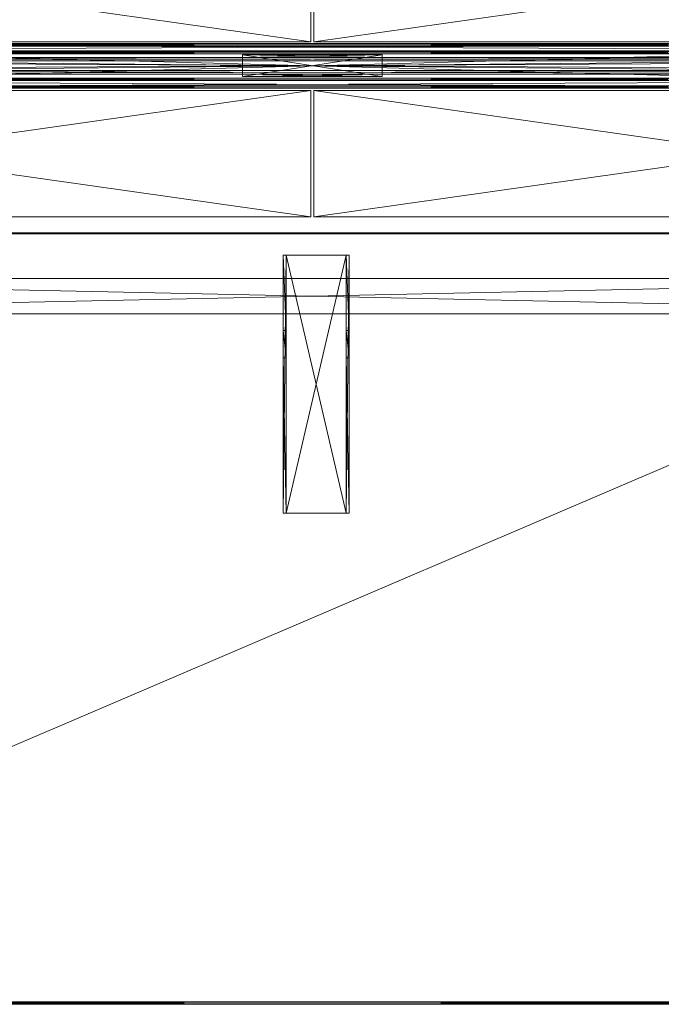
# Model space of a CAD drawing. Header units: inches. Extents: x -304 to 162, y 376 to 514.
# Tile 231 of 256: x 46 to 67, y 403 to 436. Entities that reach past the tile are written whole.
import ezdxf

# ---------------------------------------------------------------- set-up
doc = ezdxf.new("R2010")
doc.units = ezdxf.units.IN
doc.header["$LTSCALE"] = 0.366967
doc.header["$MEASUREMENT"] = 0
for name, color, linetype, true_color in [('CET color Burlywood4', 7, 'Continuous', 0x8d7057), ('CET color Grey19', 7, 'Continuous', 0x2f2e34), ('CET color Grey71', 7, 'Continuous', 0xb5b8af), ('CET color Grey80', 7, 'Continuous', 0xcdcec9), ('CET color Grey90', 7, 'Continuous', 0xe5e5e5)]:
    doc.layers.add(name, color=color, linetype=linetype, true_color=true_color)
doc.layers.add('CET Default', color=7, linetype='Continuous')

# ---------------------------------------------------------------- blocks, each defined once
blk = doc.blocks.new('*C8')
at = {"layer": 'CET color Grey71', "linetype": 'Continuous', "lineweight": 0}
mesh = blk.add_polyface(dxfattribs=at)
corners = [(0.118, 0.642, 41.391), (59.382, 0.642, 41.391), (59.382, 0.082, 41.391), (0.118, 0.082, 41.391), (59.5, 0.2, 41.509), (0, 0.2, 41.509), (59.5, 0.523, 41.509), (0, 0.523, 41.509)]
mesh.append_faces([[corners[k] for k in face] for face in [(0, 2, 3, 0), (3, 4, 5, 3), (5, 6, 7, 5), (7, 1, 0, 7)]], dxfattribs={"vtx0": -1, "vtx3": -1})
mesh.append_faces([[corners[k] for k in face] for face in [(0, 1, 2, 0), (3, 2, 4, 3), (5, 4, 6, 5), (7, 6, 1, 7)]], dxfattribs={"vtx2": -1})
mesh = blk.add_polyface(dxfattribs=at)
corners = [(59.382, 0.642, 28.377), (0.118, 0.642, 28.377), (0.118, 0.082, 28.377), (59.382, 0.082, 28.377), (0, 0.2, 28.259), (59.5, 0.2, 28.259), (0, 0.523, 28.259), (59.5, 0.523, 28.259)]
mesh.append_faces([[corners[k] for k in face] for face in [(0, 2, 3, 0), (3, 4, 5, 3), (5, 6, 7, 5), (7, 1, 0, 7)]], dxfattribs={"vtx0": -1, "vtx3": -1})
mesh.append_faces([[corners[k] for k in face] for face in [(0, 1, 2, 0), (3, 2, 4, 3), (5, 4, 6, 5), (7, 6, 1, 7)]], dxfattribs={"vtx2": -1})
mesh = blk.add_polyface(dxfattribs=at)
corners = [(0.118, 0.642, 28.377), (59.382, 0.642, 41.391), (59.382, 0.642, 28.377), (0.118, 0.642, 41.391)]
mesh.append_faces([[corners[k] for k in face] for face in [(0, 1, 2, 0)]], dxfattribs={"vtx0": -1, "vtx3": -1})
mesh.append_faces([[corners[k] for k in face] for face in [(0, 3, 1, 0)]], dxfattribs={"vtx2": -1})
mesh = blk.add_polyface(dxfattribs=at)
corners = [(0.118, 0.082, 28.377), (59.382, 0.082, 28.377), (59.382, 0.082, 41.391), (0.118, 0.082, 41.391)]
mesh.append_faces([[corners[k] for k in face] for face in [(0, 2, 3, 0)]], dxfattribs={"vtx0": -1, "vtx3": -1})
mesh.append_faces([[corners[k] for k in face] for face in [(0, 1, 2, 0)]], dxfattribs={"vtx2": -1})
at = {"layer": 'CET color Grey90', "linetype": 'Continuous', "lineweight": 0}
mesh = blk.add_polyface(dxfattribs=at)
corners = [(32.08, 0.723, 28.259), (27.42, 0.723, 28.259), (27.42, 0.723, 28.498), (32.08, 0.723, 28.498), (27.42, 0.642, 28.259), (27.42, 0.642, 28.498), (32.08, 0.642, 28.259), (32.08, 0.642, 28.498)]
mesh.append_faces([[corners[k] for k in face] for face in [(0, 2, 3, 0), (1, 5, 2, 1), (1, 6, 4, 1), (5, 3, 2, 5), (4, 7, 5, 4), (6, 3, 7, 6)]], dxfattribs={"vtx0": -1, "vtx3": -1})
mesh.append_faces([[corners[k] for k in face] for face in [(0, 1, 2, 0), (1, 4, 5, 1), (1, 0, 6, 1), (5, 7, 3, 5), (4, 6, 7, 4), (6, 0, 3, 6)]], dxfattribs={"vtx2": -1})
mesh = blk.add_polyface(dxfattribs=at)
corners = [(32.08, 0.723, 27.5), (27.42, 0.723, 27.5), (27.42, 0.723, 28.259), (32.08, 0.723, 28.259), (27.42, 0, 27.5), (27.42, 0, 28.259), (32.08, 0, 27.5), (32.08, 0, 28.259)]
mesh.append_faces([[corners[k] for k in face] for face in [(0, 2, 3, 0), (1, 5, 2, 1), (1, 6, 4, 1), (5, 3, 2, 5), (4, 7, 5, 4), (6, 3, 7, 6)]], dxfattribs={"vtx0": -1, "vtx3": -1})
mesh.append_faces([[corners[k] for k in face] for face in [(0, 1, 2, 0), (1, 4, 5, 1), (1, 0, 6, 1), (5, 7, 3, 5), (4, 6, 7, 4), (6, 0, 3, 6)]], dxfattribs={"vtx2": -1})
mesh = blk.add_polyface(dxfattribs=at)
corners = [(32.08, 0.082, 28.259), (27.42, 0.082, 28.259), (27.42, 0.082, 28.498), (32.08, 0.082, 28.498), (27.42, 0, 28.259), (27.42, 0, 28.498), (32.08, 0, 28.259), (32.08, 0, 28.498)]
mesh.append_faces([[corners[k] for k in face] for face in [(0, 2, 3, 0), (1, 5, 2, 1), (1, 6, 4, 1), (5, 3, 2, 5), (4, 7, 5, 4), (6, 3, 7, 6)]], dxfattribs={"vtx0": -1, "vtx3": -1})
mesh.append_faces([[corners[k] for k in face] for face in [(0, 1, 2, 0), (1, 4, 5, 1), (1, 0, 6, 1), (5, 7, 3, 5), (4, 6, 7, 4), (6, 0, 3, 6)]], dxfattribs={"vtx2": -1})
blk = doc.blocks.new('*C1')
at = {"layer": 'CET Default', "linetype": 'Continuous', "lineweight": 0, "rotation": 359.9999999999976}
blk.add_blockref('*C8', (171.582, 434.976, 0), dxfattribs=at)
blk = doc.blocks.new('*C6')
at = {"layer": 'CET color Burlywood4', "linetype": 'Continuous', "lineweight": 0}
mesh = blk.add_polyface(dxfattribs=at)
corners = [(59.961, 62.563, 28.05), (0.039, 36.939, 28.05), (0.039, 62.563, 28.05), (59.961, 36.939, 28.05)]
mesh.append_faces([[corners[k] for k in face] for face in [(0, 1, 2, 0)]], dxfattribs={"vtx0": -1, "vtx3": -1})
mesh.append_faces([[corners[k] for k in face] for face in [(0, 3, 1, 0)]], dxfattribs={"vtx2": -1})
at = {"layer": 'CET color Grey19', "linetype": 'Continuous', "lineweight": 0}
mesh = blk.add_polyface(dxfattribs=at)
corners = [(28.865, 37.65, 28.009), (28.865, 46.262, 27.669), (28.865, 46.262, 28.009), (28.865, 41.072, 27.069), (28.865, 40.156, 25.92), (28.865, 37.65, 25.92), (28.765, 40.156, 25.92), (28.765, 37.65, 25.92), (28.765, 37.65, 28.009), (28.765, 41.072, 27.069), (28.765, 46.262, 27.669), (28.765, 46.262, 28.009)]
mesh.append_faces([[corners[k] for k in face] for face in [(0, 3, 1, 0), (0, 4, 3, 0)]], dxfattribs={"vtx0": -1, "vtx2": -1, "vtx3": -1})
mesh.append_faces([[corners[k] for k in face] for face in [(0, 1, 2, 0)]], dxfattribs={"vtx0": -1, "vtx3": -1})
mesh.append_faces([[corners[k] for k in face] for face in [(11, 10, 8, 11), (8, 7, 0, 8), (11, 8, 2, 11), (10, 11, 1, 10), (9, 10, 3, 9), (6, 9, 4, 6), (7, 6, 5, 7)]], dxfattribs={"vtx1": -1})
mesh.append_faces([[corners[k] for k in face] for face in [(9, 6, 8, 9), (10, 9, 8, 10)]], dxfattribs={"vtx1": -1, "vtx2": -1})
mesh.append_faces([[corners[k] for k in face] for face in [(0, 5, 4, 0), (6, 7, 8, 6), (7, 5, 0, 7), (8, 0, 2, 8), (11, 2, 1, 11), (10, 1, 3, 10), (9, 3, 4, 9), (6, 4, 5, 6)]], dxfattribs={"vtx2": -1})
mesh = blk.add_polyface(dxfattribs=at)
corners = [(30.872, 46.262, 27.909), (28.865, 46.262, 27.909), (28.865, 46.262, 28.009), (30.872, 46.262, 28.009), (28.865, 37.65, 27.909), (28.865, 37.65, 28.009), (30.872, 37.65, 27.909), (30.872, 37.65, 28.009)]
mesh.append_faces([[corners[k] for k in face] for face in [(0, 2, 3, 0), (1, 5, 2, 1), (1, 6, 4, 1), (5, 3, 2, 5), (4, 7, 5, 4), (6, 3, 7, 6)]], dxfattribs={"vtx0": -1, "vtx3": -1})
mesh.append_faces([[corners[k] for k in face] for face in [(0, 1, 2, 0), (1, 4, 5, 1), (1, 0, 6, 1), (5, 7, 3, 5), (4, 6, 7, 4), (6, 0, 3, 6)]], dxfattribs={"vtx2": -1})
mesh = blk.add_polyface(dxfattribs=at)
corners = [(30.972, 37.65, 28.009), (30.972, 46.262, 27.669), (30.972, 46.262, 28.009), (30.972, 41.072, 27.069), (30.972, 40.156, 25.92), (30.972, 37.65, 25.92), (30.872, 40.156, 25.92), (30.872, 37.65, 25.92), (30.872, 37.65, 28.009), (30.872, 41.072, 27.069), (30.872, 46.262, 27.669), (30.872, 46.262, 28.009)]
mesh.append_faces([[corners[k] for k in face] for face in [(0, 3, 1, 0), (0, 4, 3, 0)]], dxfattribs={"vtx0": -1, "vtx2": -1, "vtx3": -1})
mesh.append_faces([[corners[k] for k in face] for face in [(0, 1, 2, 0)]], dxfattribs={"vtx0": -1, "vtx3": -1})
mesh.append_faces([[corners[k] for k in face] for face in [(11, 10, 8, 11), (8, 7, 0, 8), (11, 8, 2, 11), (10, 11, 1, 10), (9, 10, 3, 9), (6, 9, 4, 6), (7, 6, 5, 7)]], dxfattribs={"vtx1": -1})
mesh.append_faces([[corners[k] for k in face] for face in [(9, 6, 8, 9), (10, 9, 8, 10)]], dxfattribs={"vtx1": -1, "vtx2": -1})
mesh.append_faces([[corners[k] for k in face] for face in [(0, 5, 4, 0), (6, 7, 8, 6), (7, 5, 0, 7), (8, 0, 2, 8), (11, 2, 1, 11), (10, 1, 3, 10), (9, 3, 4, 9), (6, 4, 5, 6)]], dxfattribs={"vtx2": -1})
mesh = blk.add_polyface(dxfattribs=at)
corners = [(2.15, 38.423, 25.37), (57.85, 38.423, 25.37), (57.85, 38.423, 27.33), (2.15, 38.423, 27.33), (57.85, 39.603, 25.37), (57.85, 39.603, 27.33), (2.15, 39.603, 25.37), (2.15, 39.603, 27.33)]
mesh.append_faces([[corners[k] for k in face] for face in [(0, 2, 3, 0), (1, 5, 2, 1), (1, 6, 4, 1), (5, 3, 2, 5), (4, 7, 5, 4), (6, 3, 7, 6)]], dxfattribs={"vtx0": -1, "vtx3": -1})
mesh.append_faces([[corners[k] for k in face] for face in [(0, 1, 2, 0), (1, 4, 5, 1), (1, 0, 6, 1), (5, 7, 3, 5), (4, 6, 7, 4), (6, 0, 3, 6)]], dxfattribs={"vtx2": -1})
at = {"layer": 'CET color Grey80', "linetype": 'Continuous', "lineweight": 0}
mesh = blk.add_polyface(dxfattribs=at)
corners = [(0.039, 62.563, 28.05), (59.961, 62.563, 28.05), (59.961, 62.563, 29.3), (0.039, 62.563, 29.3), (59.961, 62.65, 29.22), (0.039, 62.65, 29.22), (59.961, 62.65, 28.13), (0.039, 62.65, 28.13)]
mesh.append_faces([[corners[k] for k in face] for face in [(0, 2, 3, 0), (3, 4, 5, 3), (5, 6, 7, 5), (7, 1, 0, 7)]], dxfattribs={"vtx0": -1, "vtx3": -1})
mesh.append_faces([[corners[k] for k in face] for face in [(0, 1, 2, 0), (3, 2, 4, 3), (5, 4, 6, 5), (7, 6, 1, 7)]], dxfattribs={"vtx2": -1})
mesh = blk.add_polyface(dxfattribs=at)
corners = [(59.961, 62.563, 29.3), (0.039, 62.563, 29.3), (0.039, 36.939, 29.3), (59.961, 36.939, 29.3)]
mesh.append_faces([[corners[k] for k in face] for face in [(0, 2, 3, 0)]], dxfattribs={"vtx0": -1, "vtx3": -1})
mesh.append_faces([[corners[k] for k in face] for face in [(0, 1, 2, 0)]], dxfattribs={"vtx2": -1})
mesh = blk.add_polyface(dxfattribs=at)
corners = [(59.961, 36.939, 28.05), (0.039, 36.939, 28.05), (0.039, 36.939, 29.3), (59.961, 36.939, 29.3), (0, 36.9, 29.261), (60, 36.9, 29.261), (0, 36.9, 28.089), (60, 36.9, 28.089)]
mesh.append_faces([[corners[k] for k in face] for face in [(0, 2, 3, 0), (3, 4, 5, 3), (5, 6, 7, 5), (7, 1, 0, 7)]], dxfattribs={"vtx0": -1, "vtx3": -1})
mesh.append_faces([[corners[k] for k in face] for face in [(0, 1, 2, 0), (3, 2, 4, 3), (5, 4, 6, 5), (7, 6, 1, 7)]], dxfattribs={"vtx2": -1})
mesh = blk.add_polyface(dxfattribs=at)
corners = [(29.95, 36.37, 29.1), (0.2, 36.37, 29.1), (0.2, 36.37, 29.2), (29.95, 36.37, 29.2), (0.2, 32.15, 29.1), (0.2, 32.15, 29.2), (29.95, 32.15, 29.1), (29.95, 32.15, 29.2)]
mesh.append_faces([[corners[k] for k in face] for face in [(0, 2, 3, 0), (1, 5, 2, 1), (1, 6, 4, 1), (5, 3, 2, 5), (4, 7, 5, 4), (6, 3, 7, 6)]], dxfattribs={"vtx0": -1, "vtx3": -1})
mesh.append_faces([[corners[k] for k in face] for face in [(0, 1, 2, 0), (1, 4, 5, 1), (1, 0, 6, 1), (5, 7, 3, 5), (4, 6, 7, 4), (6, 0, 3, 6)]], dxfattribs={"vtx2": -1})
mesh = blk.add_polyface(dxfattribs=at)
corners = [(59.8, 36.37, 29.1), (30.05, 36.37, 29.1), (30.05, 36.37, 29.2), (59.8, 36.37, 29.2), (30.05, 32.15, 29.1), (30.05, 32.15, 29.2), (59.8, 32.15, 29.1), (59.8, 32.15, 29.2)]
mesh.append_faces([[corners[k] for k in face] for face in [(0, 2, 3, 0), (1, 5, 2, 1), (1, 6, 4, 1), (5, 3, 2, 5), (4, 7, 5, 4), (6, 3, 7, 6)]], dxfattribs={"vtx0": -1, "vtx3": -1})
mesh.append_faces([[corners[k] for k in face] for face in [(0, 1, 2, 0), (1, 4, 5, 1), (1, 0, 6, 1), (5, 7, 3, 5), (4, 6, 7, 4), (6, 0, 3, 6)]], dxfattribs={"vtx2": -1})
mesh = blk.add_polyface(dxfattribs=at)
corners = [(57.69, 32.07, 26.762), (2.31, 32.07, 26.762), (2.31, 32.07, 28.182), (57.69, 32.07, 28.182), (2.31, 30.58, 26.762), (2.31, 30.58, 28.182), (57.69, 30.58, 26.762), (57.69, 30.58, 28.182)]
mesh.append_faces([[corners[k] for k in face] for face in [(0, 2, 3, 0), (1, 5, 2, 1), (1, 6, 4, 1), (5, 3, 2, 5), (4, 7, 5, 4), (6, 3, 7, 6)]], dxfattribs={"vtx0": -1, "vtx3": -1})
mesh.append_faces([[corners[k] for k in face] for face in [(0, 1, 2, 0), (1, 4, 5, 1), (1, 0, 6, 1), (5, 7, 3, 5), (4, 6, 7, 4), (6, 0, 3, 6)]], dxfattribs={"vtx2": -1})
mesh = blk.add_polyface(dxfattribs=at)
corners = [(57.69, 32.07, 26.232), (2.31, 32.07, 26.232), (2.31, 32.07, 26.762), (57.69, 32.07, 26.762), (2.31, 31.82, 26.232), (2.31, 31.82, 26.762), (57.69, 31.82, 26.232), (57.69, 31.82, 26.762)]
mesh.append_faces([[corners[k] for k in face] for face in [(0, 2, 3, 0), (1, 5, 2, 1), (1, 6, 4, 1), (5, 3, 2, 5), (4, 7, 5, 4), (6, 3, 7, 6)]], dxfattribs={"vtx0": -1, "vtx3": -1})
mesh.append_faces([[corners[k] for k in face] for face in [(0, 1, 2, 0), (1, 4, 5, 1), (1, 0, 6, 1), (5, 7, 3, 5), (4, 6, 7, 4), (6, 0, 3, 6)]], dxfattribs={"vtx2": -1})
mesh = blk.add_polyface(dxfattribs=at)
corners = [(57.69, 32.07, 28.184), (2.31, 32.07, 28.184), (2.31, 32.07, 29.184), (57.69, 32.07, 29.184), (2.31, 31.99, 28.184), (2.31, 31.99, 29.184), (57.69, 31.99, 28.184), (57.69, 31.99, 29.184)]
mesh.append_faces([[corners[k] for k in face] for face in [(0, 2, 3, 0), (1, 5, 2, 1), (1, 6, 4, 1), (5, 3, 2, 5), (4, 7, 5, 4), (6, 3, 7, 6)]], dxfattribs={"vtx0": -1, "vtx3": -1})
mesh.append_faces([[corners[k] for k in face] for face in [(0, 1, 2, 0), (1, 4, 5, 1), (1, 0, 6, 1), (5, 7, 3, 5), (4, 6, 7, 4), (6, 0, 3, 6)]], dxfattribs={"vtx2": -1})
mesh = blk.add_polyface(dxfattribs=at)
corners = [(57.69, 31.814, 28.184), (2.31, 31.814, 28.184), (2.31, 31.814, 29.184), (57.69, 31.814, 29.184), (2.31, 31.734, 28.184), (2.31, 31.734, 29.184), (57.69, 31.734, 28.184), (57.69, 31.734, 29.184)]
mesh.append_faces([[corners[k] for k in face] for face in [(0, 2, 3, 0), (1, 5, 2, 1), (1, 6, 4, 1), (5, 3, 2, 5), (4, 7, 5, 4), (6, 3, 7, 6)]], dxfattribs={"vtx0": -1, "vtx3": -1})
mesh.append_faces([[corners[k] for k in face] for face in [(0, 1, 2, 0), (1, 4, 5, 1), (1, 0, 6, 1), (5, 7, 3, 5), (4, 6, 7, 4), (6, 0, 3, 6)]], dxfattribs={"vtx2": -1})
mesh = blk.add_polyface(dxfattribs=at)
corners = [(57.69, 30.923, 28.184), (2.31, 30.923, 28.184), (2.31, 30.923, 29.184), (57.69, 30.923, 29.184), (2.31, 30.843, 28.184), (2.31, 30.843, 29.184), (57.69, 30.843, 28.184), (57.69, 30.843, 29.184)]
mesh.append_faces([[corners[k] for k in face] for face in [(0, 2, 3, 0), (1, 5, 2, 1), (1, 6, 4, 1), (5, 3, 2, 5), (4, 7, 5, 4), (6, 3, 7, 6)]], dxfattribs={"vtx0": -1, "vtx3": -1})
mesh.append_faces([[corners[k] for k in face] for face in [(0, 1, 2, 0), (1, 4, 5, 1), (1, 0, 6, 1), (5, 7, 3, 5), (4, 6, 7, 4), (6, 0, 3, 6)]], dxfattribs={"vtx2": -1})
mesh = blk.add_polyface(dxfattribs=at)
corners = [(57.69, 30.83, 26.232), (2.31, 30.83, 26.232), (2.31, 30.83, 26.762), (57.69, 30.83, 26.762), (2.31, 30.58, 26.232), (2.31, 30.58, 26.762), (57.69, 30.58, 26.232), (57.69, 30.58, 26.762)]
mesh.append_faces([[corners[k] for k in face] for face in [(0, 2, 3, 0), (1, 5, 2, 1), (1, 6, 4, 1), (5, 3, 2, 5), (4, 7, 5, 4), (6, 3, 7, 6)]], dxfattribs={"vtx0": -1, "vtx3": -1})
mesh.append_faces([[corners[k] for k in face] for face in [(0, 1, 2, 0), (1, 4, 5, 1), (1, 0, 6, 1), (5, 7, 3, 5), (4, 6, 7, 4), (6, 0, 3, 6)]], dxfattribs={"vtx2": -1})
mesh = blk.add_polyface(dxfattribs=at)
corners = [(57.69, 30.667, 28.184), (2.31, 30.667, 28.184), (2.31, 30.667, 29.184), (57.69, 30.667, 29.184), (2.31, 30.587, 28.184), (2.31, 30.587, 29.184), (57.69, 30.587, 28.184), (57.69, 30.587, 29.184)]
mesh.append_faces([[corners[k] for k in face] for face in [(0, 2, 3, 0), (1, 5, 2, 1), (1, 6, 4, 1), (5, 3, 2, 5), (4, 7, 5, 4), (6, 3, 7, 6)]], dxfattribs={"vtx0": -1, "vtx3": -1})
mesh.append_faces([[corners[k] for k in face] for face in [(0, 1, 2, 0), (1, 4, 5, 1), (1, 0, 6, 1), (5, 7, 3, 5), (4, 6, 7, 4), (6, 0, 3, 6)]], dxfattribs={"vtx2": -1})
mesh = blk.add_polyface(dxfattribs=at)
corners = [(29.95, 30.525, 29.1), (0.2, 30.525, 29.1), (0.2, 30.525, 29.2), (29.95, 30.525, 29.2), (0.2, 26.305, 29.1), (0.2, 26.305, 29.2), (29.95, 26.305, 29.1), (29.95, 26.305, 29.2)]
mesh.append_faces([[corners[k] for k in face] for face in [(0, 2, 3, 0), (1, 5, 2, 1), (1, 6, 4, 1), (5, 3, 2, 5), (4, 7, 5, 4), (6, 3, 7, 6)]], dxfattribs={"vtx0": -1, "vtx3": -1})
mesh.append_faces([[corners[k] for k in face] for face in [(0, 1, 2, 0), (1, 4, 5, 1), (1, 0, 6, 1), (5, 7, 3, 5), (4, 6, 7, 4), (6, 0, 3, 6)]], dxfattribs={"vtx2": -1})
mesh = blk.add_polyface(dxfattribs=at)
corners = [(59.8, 30.525, 29.1), (30.05, 30.525, 29.1), (30.05, 30.525, 29.2), (59.8, 30.525, 29.2), (30.05, 26.305, 29.1), (30.05, 26.305, 29.2), (59.8, 26.305, 29.1), (59.8, 26.305, 29.2)]
mesh.append_faces([[corners[k] for k in face] for face in [(0, 2, 3, 0), (1, 5, 2, 1), (1, 6, 4, 1), (5, 3, 2, 5), (4, 7, 5, 4), (6, 3, 7, 6)]], dxfattribs={"vtx0": -1, "vtx3": -1})
mesh.append_faces([[corners[k] for k in face] for face in [(0, 1, 2, 0), (1, 4, 5, 1), (1, 0, 6, 1), (5, 7, 3, 5), (4, 6, 7, 4), (6, 0, 3, 6)]], dxfattribs={"vtx2": -1})
blk = doc.blocks.new('*C43')
at = {"layer": 'CET Default', "linetype": 'Continuous', "lineweight": 0, "rotation": 359.9999999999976}
blk.add_blockref('*C6', (171.332, 404.012, 0), dxfattribs=at)

msp = doc.modelspace()

# ---------------------------------------------------------------- block references
at = {"layer": 'CET Default', "linetype": 'Continuous', "lineweight": 0, "rotation": 180}
for name in ['*C43', '*C1']:
    msp.add_blockref(name, (257.133, 870.114), dxfattribs=at)

doc.saveas('drawing.dxf')
